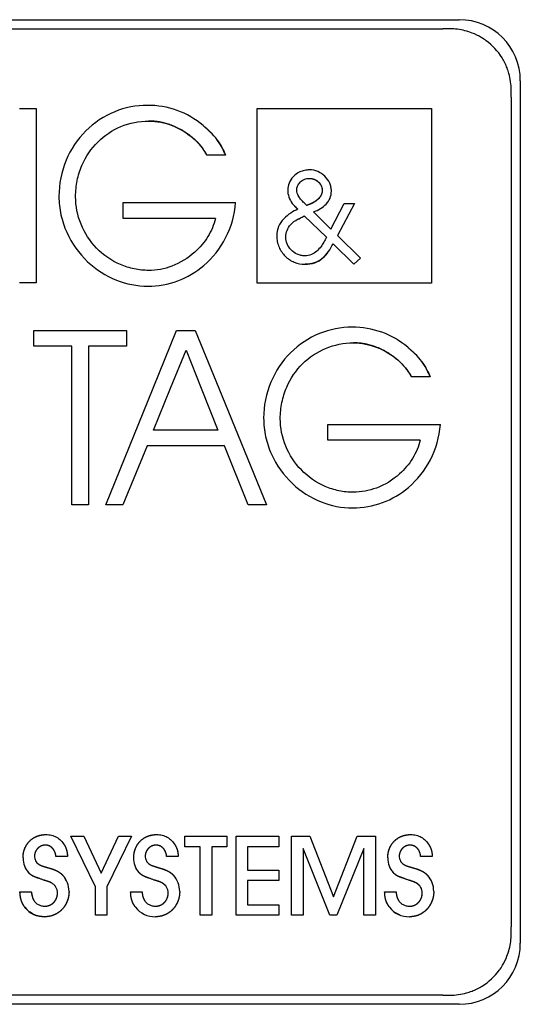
# Model space of a CAD drawing. Extents: x 1107 to 4046, y 937 to 3355.
# Tile 44 of 49: x 3052 to 3064, y 1747 to 1771. Entities that reach past the tile are written whole.
import ezdxf

# ---------------------------------------------------------------- set-up
doc = ezdxf.new("R2010")
doc.units = 0
doc.layers.add('KF_VIDA_L_+_C_LEFT', color=7, linetype='CONTINUOUS')

# ---------------------------------------------------------------- blocks, each defined once
blk = doc.blocks.new('KF_VIDA_L_+_C_LEFT')
at = {"layer": 'KF_VIDA_L_+_C_LEFT'}
for p, q in [((152.45, 82.2), (173.65, 82.2)), ((152.855, 81.975), (173.245, 81.975)), ((175.15, 80.7), (175.15, 59.5)), ((174.925, 80.295), (174.925, 59.905)), ((162.846, 80.018), (163.254, 80.018)), ((163.254, 80.018), (163.254, 75.729)), ((168.681, 75.728), (168.681, 80.019)), ((168.681, 80.019), (172.968, 80.019)), ((168.681, 80.019), (172.968, 80.019)), ((168.681, 75.728), (168.681, 80.019)), ((172.968, 80.019), (172.968, 75.728)), ((172.968, 80.019), (172.968, 75.728)), ((167.905, 78.873), (167.447, 78.873)), ((165.39, 77.703), (168.155, 77.703)), ((165.39, 77.317), (165.39, 77.703)), ((170.494, 77.055), (170.82, 77.686)), ((171.072, 77.686), (170.655, 76.897)), ((170.82, 77.686), (171.072, 77.686)), ((169.907, 77.636), (169.87, 77.67)), ((170.068, 77.475), (170.494, 77.055)), ((167.661, 77.317), (165.39, 77.317)), ((169.843, 77.38), (170.384, 76.853)), ((170.655, 76.897), (171.223, 76.343)), ((171.062, 76.188), (170.548, 76.692)), ((171.223, 76.343), (171.062, 76.188)), ((163.254, 75.729), (162.846, 75.729)), ((172.968, 75.728), (168.681, 75.728)), ((172.968, 75.728), (168.681, 75.728)), ((163.197, 74.565), (165.474, 74.565)), ((163.197, 74.18), (163.197, 74.565)), ((165.474, 74.565), (165.474, 74.18)), ((166.13, 73.144), (166.706, 74.565)), ((166.706, 74.565), (167.164, 74.565)), ((167.164, 74.565), (167.742, 73.144)), ((164.131, 74.18), (163.197, 74.18)), ((164.131, 70.276), (164.131, 74.18)), ((164.54, 74.18), (164.54, 70.276)), ((165.474, 74.18), (164.54, 74.18)), ((166.559, 73.144), (166.938, 74.076)), ((166.938, 74.076), (167.308, 73.144)), ((172.934, 73.421), (172.476, 73.421)), ((164.966, 70.276), (166.13, 73.144)), ((166.138, 72.109), (166.559, 73.144)), ((167.308, 73.144), (167.72, 72.109)), ((167.742, 73.144), (168.91, 70.276)), ((170.419, 72.251), (173.185, 72.251)), ((170.419, 71.865), (170.419, 72.251)), ((167.72, 72.109), (166.138, 72.109)), ((165.985, 71.723), (165.387, 70.276)), ((167.878, 71.723), (165.985, 71.723)), ((168.464, 70.276), (167.878, 71.723)), ((172.69, 71.865), (170.419, 71.865)), ((164.54, 70.276), (164.131, 70.276)), ((165.387, 70.276), (164.966, 70.276)), ((168.91, 70.276), (168.464, 70.276)), ((164.711, 60.889), (164.109, 62.134)), ((164.109, 62.134), (164.426, 62.134)), ((164.109, 62.134), (164.426, 62.134)), ((164.711, 60.889), (164.109, 62.134)), ((164.426, 62.134), (164.854, 61.222)), ((164.426, 62.134), (164.854, 61.222)), ((164.854, 61.222), (165.276, 62.134)), ((164.854, 61.222), (165.276, 62.134)), ((165.594, 62.134), (164.994, 60.889)), ((165.594, 62.134), (164.994, 60.889)), ((165.276, 62.134), (165.594, 62.134)), ((165.276, 62.134), (165.594, 62.134)), ((166.91, 61.874), (166.91, 62.134)), ((166.91, 62.134), (167.938, 62.134)), ((166.91, 62.134), (167.938, 62.134)), ((166.91, 61.874), (166.91, 62.134)), ((167.938, 62.134), (167.938, 61.874)), ((167.938, 62.134), (167.938, 61.874)), ((168.165, 60.19), (168.165, 62.134)), ((168.165, 62.134), (169.214, 62.134)), ((168.165, 62.134), (169.214, 62.134)), ((168.165, 60.19), (168.165, 62.134)), ((169.214, 62.134), (169.214, 61.874)), ((169.214, 62.134), (169.214, 61.874)), ((169.531, 60.19), (169.531, 62.134)), ((169.531, 62.134), (169.976, 62.134)), ((169.531, 62.134), (169.976, 62.134)), ((169.531, 60.19), (169.531, 62.134)), ((169.976, 62.134), (170.562, 60.645)), ((169.976, 62.134), (170.562, 60.645)), ((170.562, 60.645), (171.144, 62.134)), ((170.562, 60.645), (171.144, 62.134)), ((171.144, 62.134), (171.59, 62.134)), ((171.144, 62.134), (171.59, 62.134)), ((171.59, 62.134), (171.59, 60.19)), ((171.59, 62.134), (171.59, 60.19)), ((167.285, 61.874), (166.91, 61.874)), ((167.285, 61.874), (166.91, 61.874)), ((167.285, 60.19), (167.285, 61.874)), ((167.285, 60.19), (167.285, 61.874)), ((167.938, 61.874), (167.568, 61.874)), ((167.568, 61.874), (167.568, 60.19)), ((167.568, 61.874), (167.568, 60.19)), ((167.938, 61.874), (167.568, 61.874)), ((169.214, 61.874), (168.448, 61.874)), ((168.448, 61.874), (168.448, 61.3)), ((168.448, 61.874), (168.448, 61.3)), ((169.214, 61.874), (168.448, 61.874)), ((170.474, 60.19), (169.813, 61.831)), ((169.813, 61.831), (169.813, 60.19)), ((169.813, 61.831), (169.813, 60.19)), ((170.474, 60.19), (169.813, 61.831)), ((171.307, 61.831), (170.646, 60.19)), ((171.307, 61.831), (170.646, 60.19)), ((171.307, 60.19), (171.307, 61.831)), ((171.307, 60.19), (171.307, 61.831)), ((164.027, 61.629), (163.741, 61.629)), ((164.027, 61.629), (163.741, 61.629)), ((166.747, 61.629), (166.461, 61.629)), ((166.747, 61.629), (166.461, 61.629)), ((172.988, 61.629), (172.702, 61.629)), ((172.988, 61.629), (172.702, 61.629)), ((168.448, 61.3), (169.214, 61.3)), ((168.448, 61.3), (169.214, 61.3)), ((169.214, 61.3), (169.214, 61.041)), ((169.214, 61.3), (169.214, 61.041)), ((163.439, 61.052), (163.386, 61.073)), ((163.439, 61.052), (163.386, 61.073)), ((166.158, 61.052), (166.106, 61.073)), ((166.158, 61.052), (166.106, 61.073)), ((169.214, 61.041), (168.448, 61.041)), ((168.448, 61.041), (168.448, 60.449)), ((168.448, 61.041), (168.448, 60.449)), ((169.214, 61.041), (168.448, 61.041)), ((172.399, 61.052), (172.347, 61.073)), ((172.399, 61.052), (172.347, 61.073)), ((162.856, 60.764), (163.135, 60.764)), ((162.856, 60.764), (163.135, 60.764)), ((164.711, 60.19), (164.711, 60.889)), ((164.711, 60.19), (164.711, 60.889)), ((164.994, 60.889), (164.994, 60.19)), ((164.994, 60.889), (164.994, 60.19)), ((165.576, 60.764), (165.856, 60.764)), ((165.576, 60.764), (165.856, 60.764)), ((171.817, 60.764), (172.096, 60.764)), ((171.817, 60.764), (172.096, 60.764)), ((168.448, 60.449), (169.214, 60.449)), ((168.448, 60.449), (169.214, 60.449)), ((169.214, 60.449), (169.214, 60.19)), ((169.214, 60.449), (169.214, 60.19)), ((164.994, 60.19), (164.711, 60.19)), ((164.994, 60.19), (164.711, 60.19)), ((167.568, 60.19), (167.285, 60.19)), ((167.568, 60.19), (167.285, 60.19)), ((169.214, 60.19), (168.165, 60.19)), ((169.214, 60.19), (168.165, 60.19)), ((169.813, 60.19), (169.531, 60.19)), ((169.813, 60.19), (169.531, 60.19)), ((170.646, 60.19), (170.474, 60.19)), ((170.646, 60.19), (170.474, 60.19)), ((171.59, 60.19), (171.307, 60.19)), ((171.59, 60.19), (171.307, 60.19)), ((173.245, 58.225), (152.855, 58.225)), ((173.65, 58), (152.45, 58))]:
    blk.add_line(p, q, dxfattribs=at)
for centre, start, end in [((173.65, 80.7), 0, 90), ((173.65, 59.5), 270, 0)]:
    blk.add_arc(centre, 1.5, start, end, dxfattribs=at)
for centre, major_axis, ratio, start_param, end_param in [((163.365, 61.631), (0.093, 0.506), 0.835403, 1.787881, 2.58602), ((163.368, 61.632), (0.098, 0.507), 0.83711, 1.798451, 2.593811), ((172.345, 61.638), (0.127, 0.513), 0.84576, 1.855407, 2.635535), ((172.345, 61.638), (0.127, 0.513), 0.845852, 1.856112, 2.636077), ((162.576, 60.238), (1.41, 0.83), 0.566445, 5.961612, 6.412186), ((162.573, 60.236), (1.413, 0.831), 0.565926, 5.962109, 6.412261), ((165.574, 60.359), (0.889, 0.519), 0.495268, 6.001066, 6.58795), ((165.271, 60.223), (1.433, 0.846), 0.561491, 5.96345, 6.409874), ((165.269, 60.221), (1.436, 0.847), 0.560969, 5.963949, 6.409949), ((171.728, 60.303), (0.975, 0.576), 0.471149, 6.011483, 6.57099), ((171.55, 60.25), (1.398, 0.816), 0.570041, 5.962214, 6.415155), ((171.547, 60.249), (1.401, 0.817), 0.56947, 5.962752, 6.415231), ((164.081, 61.865), (0.925, 1.635), 0.554792, 2.918219, 3.445846), ((166.774, 61.808), (0.9, 1.576), 0.564752, 2.916541, 3.453189), ((166.774, 61.808), (0.9, 1.576), 0.564693, 2.916548, 3.453146), ((172.973, 61.715), (0.863, 1.48), 0.581724, 2.915446, 3.467155), ((172.981, 61.731), (0.87, 1.497), 0.578482, 2.915646, 3.464613)]:
    blk.add_ellipse(centre, major_axis=major_axis, ratio=ratio, start_param=start_param, end_param=end_param, dxfattribs=at)
for points, degree in [([(173.425, 81.975), (173.365, 81.975), (173.306, 81.975), (173.245, 81.975)], 3), ([(174.925, 80.295), (174.925, 80.356), (174.925, 80.416), (174.925, 80.475)], 3), ([(167.355, 79.6), (167.406, 79.558), (167.453, 79.516), (167.498, 79.473), (167.541, 79.43)], 4), ([(167.847, 79.012), (167.86, 78.985), (167.873, 78.955), (167.887, 78.919), (167.905, 78.873)], 4), ([(170.284, 78.013), (170.284, 78.011), (170.283, 78.009), (170.283, 78.008), (170.283, 78.006)], 4), ([(169.682, 77.542), (169.642, 77.581), (169.607, 77.619)], 2), ([(169.679, 77.294), (169.695, 77.301), (169.711, 77.309), (169.727, 77.316), (169.743, 77.324)], 4), ([(169.792, 77.349), (169.809, 77.358), (169.823, 77.366), (169.835, 77.374), (169.843, 77.38)], 4), ([(172.385, 74.148), (172.435, 74.105), (172.483, 74.063), (172.528, 74.021), (172.57, 73.978)], 4), ([(172.877, 73.56), (172.889, 73.533), (172.902, 73.503), (172.917, 73.467), (172.934, 73.421)], 4), ([(163.319, 61.443), (163.354, 61.418), (163.391, 61.402), (163.452, 61.384), (163.535, 61.361)], 4), ([(163.319, 61.443), (163.356, 61.417), (163.396, 61.4), (163.458, 61.382), (163.535, 61.361)], 4), ([(166.039, 61.443), (166.073, 61.42), (166.11, 61.406), (166.172, 61.386), (166.255, 61.361)], 4), ([(166.039, 61.443), (166.075, 61.418), (166.115, 61.404), (166.178, 61.384), (166.255, 61.361)], 4), ([(172.28, 61.443), (172.315, 61.418), (172.352, 61.402), (172.413, 61.384), (172.495, 61.361)], 4), ([(172.28, 61.443), (172.316, 61.417), (172.357, 61.4), (172.418, 61.382), (172.495, 61.361)], 4), ([(163.491, 61.038), (163.467, 61.044), (163.439, 61.052)], 2), ([(163.491, 61.038), (163.466, 61.044), (163.439, 61.052)], 2), ([(163.625, 60.986), (163.591, 61.004), (163.576, 61.01), (163.545, 61.019), (163.491, 61.038)], 4), ([(163.625, 60.986), (163.584, 61.007), (163.586, 61.006), (163.491, 61.038)], 3), ([(166.211, 61.038), (166.187, 61.044), (166.158, 61.052)], 2), ([(166.211, 61.038), (166.185, 61.044), (166.158, 61.052)], 2), ([(166.345, 60.986), (166.31, 61.004), (166.296, 61.01), (166.265, 61.02), (166.211, 61.038)], 4), ([(166.345, 60.986), (166.311, 61.003), (166.294, 61.011), (166.264, 61.02), (166.211, 61.038)], 4), ([(172.452, 61.038), (172.428, 61.044), (172.399, 61.052)], 2), ([(172.452, 61.038), (172.427, 61.044), (172.399, 61.052)], 2), ([(172.586, 60.986), (172.552, 61.004), (172.537, 61.009), (172.507, 61.018), (172.452, 61.038)], 4), ([(172.586, 60.986), (172.546, 61.006), (172.548, 61.005), (172.452, 61.038)], 3), ([(163.135, 60.764), (163.154, 60.669), (163.157, 60.64), (163.171, 60.595), (163.194, 60.557)], 4), ([(174.925, 59.725), (174.925, 59.785), (174.925, 59.844), (174.925, 59.905)], 3), ([(173.245, 58.225), (173.306, 58.225), (173.366, 58.225), (173.425, 58.225)], 3)]:
    blk.add_open_spline(points, degree=degree, dxfattribs=at)
for points, degree, knots in [([(174.925, 80.475), (174.925, 80.61), (174.907, 80.745), (174.858, 80.922), (174.842, 80.968), (174.792, 81.1), (174.75, 81.184), (174.6, 81.427), (174.469, 81.569), (174.274, 81.712), (174.233, 81.74), (174.12, 81.807), (174.046, 81.843), (173.853, 81.918), (173.73, 81.949), (173.546, 81.971), (173.485, 81.975), (173.425, 81.975)], 3, [0.0185103, 0.0185103, 0.0185103, 0.0185103, 0.059237, 0.059237, 0.0737462, 0.0737462, 0.1017677, 0.1017677, 0.15964, 0.15964, 0.1744584, 0.1744584, 0.1991854, 0.1991854, 0.2367991, 0.2367991, 0.2549753, 0.2549753, 0.2549753, 0.2549753]), ([(165.988, 80.095), (165.712, 80.095), (165.44, 80.042), (164.919, 79.83), (164.679, 79.669), (164.268, 79.26), (164.104, 79.015), (163.874, 78.464), (163.815, 78.163), (163.815, 77.857)], 3, [-0.3486223, -0.3486223, -0.3486223, -0.3486223, -0.2657314, -0.2657314, -0.1795124, -0.1795124, -0.0916162, -0.0916162, 0, 0, 0, 0]), ([(167.355, 79.6), (167.164, 79.76), (166.951, 79.886), (166.482, 80.055), (166.238, 80.095), (165.988, 80.095)], 3, [-0.1497643, -0.1497643, -0.1497643, -0.1497643, -0.0749479, -0.0749479, 0, 0, 0, 0]), ([(164.224, 77.851), (164.224, 77.983), (164.237, 78.116), (164.289, 78.374), (164.328, 78.499), (164.474, 78.836), (164.608, 79.033), (164.937, 79.358), (165.127, 79.486), (165.553, 79.664), (165.784, 79.709), (166.018, 79.709)], 3, [-0.2884492, -0.2884492, -0.2884492, -0.2884492, -0.2486794, -0.2486794, -0.2094375, -0.2094375, -0.1385785, -0.1385785, -0.070332, -0.070332, 0, 0, 0, 0]), ([(167.447, 78.873), (167.384, 78.988), (167.275, 79.14), (167.103, 79.313), (166.854, 79.481), (166.583, 79.618), (166.344, 79.686), (166.154, 79.709), (166.018, 79.709)], 4, [0, 0, 0, 0, 0, 0.309468, 0.434739, 0.560565, 0.686503, 1, 1, 1, 1, 1]), ([(166.018, 79.709), (166.217, 79.709), (166.415, 79.669), (166.786, 79.525), (166.96, 79.42), (167.245, 79.171), (167.361, 79.03), (167.447, 78.873)], 3, [-0.1727384, -0.1727384, -0.1727384, -0.1727384, -0.113341, -0.113341, -0.0536691, -0.0536691, 0, 0, 0, 0]), ([(167.905, 78.873), (167.854, 78.991), (167.824, 79.078), (167.579, 79.416), (167.484, 79.476), (167.355, 79.6)], 3, [-0.0970079, -0.0970079, -0.0970079, -0.0970079, -0.05350251, -0.05350251, 0, 0, 0, 0]), ([(167.691, 79.26), (167.706, 79.241), (167.736, 79.201), (167.763, 79.161), (167.787, 79.122), (167.8, 79.102)], 4, [0.5204464, 0.5204464, 0.5204464, 0.5204464, 0.5204464, 0.6338044, 0.7532573, 0.7532573, 0.7532573, 0.7532573, 0.7532573]), ([(169.971, 78.509), (169.93, 78.509), (169.889, 78.505), (169.808, 78.487), (169.769, 78.474), (169.67, 78.428), (169.614, 78.388), (169.525, 78.293), (169.491, 78.241), (169.445, 78.129), (169.434, 78.071), (169.434, 78.012)], 3, [-0.08124944, -0.08124944, -0.08124944, -0.08124944, -0.06888041, -0.06888041, -0.05660486, -0.05660486, -0.0361756, -0.0361756, -0.01767118, -0.01767118, 0, 0, 0, 0]), ([(170.508, 77.985), (170.508, 78.019), (170.504, 78.053), (170.491, 78.119), (170.481, 78.151), (170.439, 78.247), (170.398, 78.307), (170.296, 78.405), (170.237, 78.444), (170.108, 78.496), (170.04, 78.509), (169.971, 78.509)], 3, [-0.08330703, -0.08330703, -0.08330703, -0.08330703, -0.07319075, -0.07319075, -0.06307049, -0.06307049, -0.04170306, -0.04170306, -0.02058154, -0.02058154, 0, 0, 0, 0]), ([(169.658, 78.006), (169.658, 78.042), (169.665, 78.077), (169.693, 78.147), (169.714, 78.18), (169.77, 78.237), (169.804, 78.26), (169.881, 78.293), (169.924, 78.301), (169.967, 78.301)], 3, [-0.04780182, -0.04780182, -0.04780182, -0.04780182, -0.03694651, -0.03694651, -0.02522412, -0.02522412, -0.01298622, -0.01298622, 0, 0, 0, 0]), ([(169.967, 78.301), (169.986, 78.301), (170.011, 78.299), (170.044, 78.293), (170.082, 78.28), (170.109, 78.268), (170.135, 78.253), (170.159, 78.237), (170.182, 78.218), (170.2, 78.2), (170.213, 78.186), (170.22, 78.178), (170.222, 78.175)], 4, [0, 0, 0, 0, 0, 0.1519047, 0.2127052, 0.2736599, 0.3347232, 0.3957512, 0.456727, 0.5177701, 0.5785338, 0.6092422, 0.6092422, 0.6092422, 0.6092422, 0.6092422]), ([(169.967, 78.301), (169.992, 78.301), (170.017, 78.298), (170.066, 78.286), (170.089, 78.277), (170.165, 78.239), (170.197, 78.204), (170.243, 78.151), (170.256, 78.123), (170.273, 78.078), (170.28, 78.049), (170.283, 78.024), (170.284, 78.017), (170.283, 78.009), (170.283, 78.007), (170.283, 78.006)], 3, [-0.01993297, -0.01993297, -0.01993297, -0.01993297, -0.01859677, -0.01859677, -0.01725936, -0.01725936, -0.01405501, -0.01405501, -0.00830891, -0.00830891, -0.00224042, -0.00224042, -0.00053084, -0.00053084, 0, 0, 0, 0]), ([(169.434, 78.012), (169.434, 77.958), (169.445, 77.898), (169.484, 77.786), (169.512, 77.732), (169.548, 77.686)], 3, [-0.03546245, -0.03546245, -0.03546245, -0.03546245, -0.01738129, -0.01738129, 0, 0, 0, 0]), ([(169.722, 77.831), (169.701, 77.862), (169.683, 77.897), (169.663, 77.956), (169.658, 77.981), (169.658, 78.006)], 3, [-0.0186604, -0.0186604, -0.0186604, -0.0186604, -0.00745871, -0.00745871, 0, 0, 0, 0]), ([(170.283, 78.006), (170.282, 77.97), (170.273, 77.919), (170.244, 77.858), (170.187, 77.792), (170.11, 77.728), (170.03, 77.684), (169.96, 77.655), (169.907, 77.636)], 4, [0, 0, 0, 0, 0, 0.284776, 0.402977, 0.525879, 0.654524, 1, 1, 1, 1, 1]), ([(170.283, 78.006), (170.283, 77.985), (170.28, 77.964), (170.27, 77.923), (170.263, 77.904), (170.234, 77.846), (170.205, 77.812), (170.096, 77.713), (169.994, 77.667), (169.907, 77.636)], 3, [-0.05083376, -0.05083376, -0.05083376, -0.05083376, -0.04519682, -0.04519682, -0.03954246, -0.03954246, -0.02767212, -0.02767212, 0, 0, 0, 0]), ([(170.068, 77.475), (170.128, 77.496), (170.187, 77.523), (170.293, 77.588), (170.341, 77.625), (170.421, 77.713), (170.454, 77.762), (170.498, 77.87), (170.508, 77.927), (170.508, 77.985)], 3, [-0.07218657, -0.07218657, -0.07218657, -0.07218657, -0.05310331, -0.05310331, -0.03504046, -0.03504046, -0.01746643, -0.01746643, 0, 0, 0, 0]), ([(170.239, 78.151), (170.241, 78.148), (170.246, 78.139), (170.253, 78.127), (170.259, 78.115), (170.263, 78.105), (170.264, 78.102)], 4, [0.6694811, 0.6694811, 0.6694811, 0.6694811, 0.6694811, 0.6988263, 0.7606364, 0.7876436, 0.7876436, 0.7876436, 0.7876436, 0.7876436]), ([(170.275, 78.066), (170.276, 78.062), (170.279, 78.051), (170.281, 78.04), (170.282, 78.031), (170.283, 78.026)], 4, [0.85690226, 0.85690226, 0.85690226, 0.85690226, 0.85690226, 0.88547136, 0.92796285, 0.92796285, 0.92796285, 0.92796285, 0.92796285]), ([(163.815, 77.857), (163.815, 77.705), (163.831, 77.554), (163.896, 77.257), (163.943, 77.113), (164.128, 76.703), (164.304, 76.457), (164.724, 76.06), (164.964, 75.906), (165.472, 75.703), (165.734, 75.652), (166, 75.652)], 3, [-0.3443544, -0.3443544, -0.3443544, -0.3443544, -0.2987512, -0.2987512, -0.2532667, -0.2532667, -0.1640098, -0.1640098, -0.079758, -0.079758, 0, 0, 0, 0]), ([(166.018, 76.038), (165.899, 76.038), (165.781, 76.05), (165.549, 76.098), (165.436, 76.133), (165.107, 76.275), (164.907, 76.413), (164.576, 76.755), (164.445, 76.954), (164.269, 77.388), (164.224, 77.618), (164.224, 77.851)], 3, [-0.2838196, -0.2838196, -0.2838196, -0.2838196, -0.2481207, -0.2481207, -0.2126261, -0.2126261, -0.140576, -0.140576, -0.0698285, -0.0698285, 0, 0, 0, 0]), ([(166, 75.652), (166.251, 75.652), (166.499, 75.696), (166.968, 75.87), (167.184, 75.997), (167.596, 76.346), (167.778, 76.577), (168.049, 77.105), (168.131, 77.4), (168.155, 77.703)], 3, [-0.3289638, -0.3289638, -0.3289638, -0.3289638, -0.253523, -0.253523, -0.1785846, -0.1785846, -0.0912213, -0.0912213, 0, 0, 0, 0]), ([(169.548, 77.686), (169.567, 77.663), (169.588, 77.639), (169.632, 77.592), (169.657, 77.566), (169.682, 77.542)], 3, [-0.01961163, -0.01961163, -0.01961163, -0.01961163, -0.01045623, -0.01045623, 0, 0, 0, 0]), ([(169.87, 77.67), (169.83, 77.707), (169.802, 77.734), (169.755, 77.782), (169.741, 77.802), (169.722, 77.831)], 3, [-0.02033164, -0.02033164, -0.02033164, -0.02033164, -0.01040772, -0.01040772, 0, 0, 0, 0]), ([(169.682, 77.542), (169.574, 77.493), (169.441, 77.417), (169.283, 77.249), (169.24, 77.186), (169.18, 77.041), (169.165, 76.965), (169.165, 76.887)], 3, [-0.09267374, -0.09267374, -0.09267374, -0.09267374, -0.04684454, -0.04684454, -0.02359902, -0.02359902, 0, 0, 0, 0]), ([(167.661, 77.317), (167.623, 77.159), (167.558, 77.007), (167.386, 76.727), (167.278, 76.6), (166.989, 76.339), (166.794, 76.22), (166.403, 76.074), (166.211, 76.037), (166.018, 76.038)], 3, [-0.2232996, -0.2232996, -0.2232996, -0.2232996, -0.1743629, -0.1743629, -0.1248726, -0.1248726, -0.057888, -0.057888, 0, 0, 0, 0]), ([(169.39, 76.86), (169.39, 76.915), (169.401, 76.97), (169.441, 77.073), (169.471, 77.121), (169.556, 77.218), (169.614, 77.262), (169.679, 77.294)], 3, [-0.05528442, -0.05528442, -0.05528442, -0.05528442, -0.03859779, -0.03859779, -0.02169792, -0.02169792, 0, 0, 0, 0]), ([(169.679, 77.294), (169.719, 77.312), (169.785, 77.344), (169.83, 77.37), (169.838, 77.376), (169.843, 77.38)], 3, [-0.008954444, -0.008954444, -0.008954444, -0.008954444, -0.002076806, -0.002076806, 0, 0, 0, 0]), ([(169.165, 76.887), (169.165, 76.839), (169.17, 76.792), (169.189, 76.7), (169.203, 76.655), (169.257, 76.527), (169.31, 76.451), (169.439, 76.324), (169.514, 76.274), (169.681, 76.206), (169.77, 76.188), (169.86, 76.188)], 3, [-0.1097747, -0.1097747, -0.1097747, -0.1097747, -0.0955695, -0.0955695, -0.0814377, -0.0814377, -0.0539736, -0.0539736, -0.0270813, -0.0270813, 0, 0, 0, 0]), ([(169.853, 76.396), (169.822, 76.396), (169.791, 76.4), (169.73, 76.413), (169.7, 76.423), (169.614, 76.461), (169.562, 76.498), (169.477, 76.588), (169.444, 76.639), (169.401, 76.748), (169.39, 76.804), (169.39, 76.86)], 3, [-0.07263288, -0.07263288, -0.07263288, -0.07263288, -0.06324859, -0.06324859, -0.05385735, -0.05385735, -0.03497076, -0.03497076, -0.01691862, -0.01691862, 0, 0, 0, 0]), ([(170.384, 76.853), (170.364, 76.813), (170.342, 76.772), (170.299, 76.696), (170.277, 76.662), (170.253, 76.628)], 3, [-0.02633641, -0.02633641, -0.02633641, -0.02633641, -0.01256354, -0.01256354, 0, 0, 0, 0]), ([(170.253, 76.628), (170.222, 76.585), (170.187, 76.544), (170.109, 76.476), (170.067, 76.449), (169.967, 76.407), (169.911, 76.396), (169.853, 76.396)], 3, [-0.04842115, -0.04842115, -0.04842115, -0.04842115, -0.03249098, -0.03249098, -0.01734011, -0.01734011, 0, 0, 0, 0]), ([(169.86, 76.188), (169.942, 76.188), (170.022, 76.198), (170.175, 76.253), (170.242, 76.295), (170.401, 76.437), (170.48, 76.558), (170.548, 76.692)], 3, [-0.1000454, -0.1000454, -0.1000454, -0.1000454, -0.072354, -0.072354, -0.0450531, -0.0450531, 0, 0, 0, 0]), ([(170.414, 76.471), (170.404, 76.458), (170.375, 76.422), (170.327, 76.368), (170.255, 76.305), (170.133, 76.229), (170.021, 76.196), (169.929, 76.188), (169.86, 76.188)], 4, [0.2621332, 0.2621332, 0.2621332, 0.2621332, 0.2621332, 0.3330201, 0.4578862, 0.5790233, 0.6983819, 1, 1, 1, 1, 1]), ([(171.017, 74.642), (170.742, 74.643), (170.47, 74.59), (169.949, 74.377), (169.708, 74.217), (169.298, 73.808), (169.134, 73.563), (168.903, 73.011), (168.844, 72.71), (168.844, 72.405)], 3, [-0.3486221, -0.3486221, -0.3486221, -0.3486221, -0.2657312, -0.2657312, -0.1795118, -0.1795118, -0.0916156, -0.0916156, 0, 0, 0, 0]), ([(172.385, 74.148), (172.194, 74.308), (171.981, 74.433), (171.512, 74.603), (171.267, 74.642), (171.017, 74.642)], 3, [-0.1497643, -0.1497643, -0.1497643, -0.1497643, -0.0749479, -0.0749479, 0, 0, 0, 0]), ([(169.253, 72.398), (169.253, 72.531), (169.266, 72.663), (169.319, 72.921), (169.358, 73.046), (169.504, 73.383), (169.637, 73.581), (169.967, 73.906), (170.157, 74.034), (170.583, 74.212), (170.814, 74.257), (171.048, 74.257)], 3, [-0.2884492, -0.2884492, -0.2884492, -0.2884492, -0.2486794, -0.2486794, -0.2094375, -0.2094375, -0.1385785, -0.1385785, -0.070332, -0.070332, 0, 0, 0, 0]), ([(172.476, 73.421), (172.414, 73.536), (172.305, 73.687), (172.132, 73.86), (171.883, 74.028), (171.613, 74.165), (171.373, 74.234), (171.183, 74.257), (171.048, 74.257)], 4, [0, 0, 0, 0, 0, 0.309468, 0.434738, 0.560564, 0.686502, 1, 1, 1, 1, 1]), ([(171.048, 74.257), (171.246, 74.257), (171.444, 74.217), (171.815, 74.073), (171.99, 73.968), (172.275, 73.718), (172.391, 73.578), (172.476, 73.421)], 3, [-0.1727386, -0.1727386, -0.1727386, -0.1727386, -0.1133416, -0.1133416, -0.0536705, -0.0536705, 0, 0, 0, 0]), ([(172.934, 73.421), (172.884, 73.538), (172.854, 73.625), (172.608, 73.963), (172.513, 74.024), (172.385, 74.148)], 3, [-0.09701285, -0.09701285, -0.09701285, -0.09701285, -0.05350372, -0.05350372, 0, 0, 0, 0]), ([(172.721, 73.807), (172.736, 73.788), (172.765, 73.749), (172.793, 73.709), (172.817, 73.67), (172.829, 73.649)], 4, [0.5204775, 0.5204775, 0.5204775, 0.5204775, 0.5204775, 0.6338055, 0.7533369, 0.7533369, 0.7533369, 0.7533369, 0.7533369]), ([(168.844, 72.405), (168.844, 72.253), (168.861, 72.101), (168.925, 71.805), (168.973, 71.66), (169.157, 71.251), (169.333, 71.005), (169.754, 70.608), (169.993, 70.454), (170.501, 70.251), (170.764, 70.199), (171.03, 70.2)], 3, [-0.3443544, -0.3443544, -0.3443544, -0.3443544, -0.2987512, -0.2987512, -0.2532667, -0.2532667, -0.1640098, -0.1640098, -0.0797579, -0.0797579, 0, 0, 0, 0]), ([(171.048, 70.585), (170.929, 70.585), (170.811, 70.597), (170.578, 70.646), (170.465, 70.681), (170.136, 70.822), (169.937, 70.961), (169.606, 71.302), (169.475, 71.502), (169.298, 71.936), (169.253, 72.166), (169.253, 72.398)], 3, [-0.2838195, -0.2838195, -0.2838195, -0.2838195, -0.2481206, -0.2481206, -0.2126259, -0.2126259, -0.1405757, -0.1405757, -0.0698283, -0.0698283, 0, 0, 0, 0]), ([(171.03, 70.2), (171.281, 70.199), (171.529, 70.244), (171.998, 70.417), (172.214, 70.545), (172.625, 70.894), (172.807, 71.124), (173.079, 71.653), (173.161, 71.947), (173.185, 72.251)], 3, [-0.3289642, -0.3289642, -0.3289642, -0.3289642, -0.2535233, -0.2535233, -0.1785851, -0.1785851, -0.091222, -0.091222, 0, 0, 0, 0]), ([(172.69, 71.865), (172.652, 71.706), (172.588, 71.555), (172.415, 71.275), (172.307, 71.147), (172.018, 70.887), (171.824, 70.768), (171.433, 70.622), (171.241, 70.585), (171.048, 70.585)], 3, [-0.2233007, -0.2233007, -0.2233007, -0.2233007, -0.1743746, -0.1743746, -0.1248961, -0.1248961, -0.0579074, -0.0579074, 0, 0, 0, 0]), ([(162.932, 61.597), (162.932, 61.674), (162.947, 61.776), (162.994, 61.895), (163.088, 62.013), (163.203, 62.108), (163.32, 62.156), (163.419, 62.171), (163.494, 62.172)], 4, [0, 0, 0, 0, 0, 0.317891, 0.441026, 0.563126, 0.685632, 1, 1, 1, 1, 1]), ([(162.932, 61.597), (162.932, 61.672), (162.947, 61.773), (162.993, 61.893), (163.088, 62.012), (163.204, 62.109), (163.321, 62.156), (163.421, 62.171), (163.494, 62.172)], 4, [0, 0, 0, 0, 0, 0.316636, 0.440328, 0.563221, 0.686368, 1, 1, 1, 1, 1]), ([(163.494, 62.172), (163.54, 62.171), (163.586, 62.166), (163.674, 62.144), (163.716, 62.128), (163.794, 62.084), (163.829, 62.057), (163.895, 61.992), (163.924, 61.955), (163.948, 61.915)], 3, [0, 0, 0, 0, 0.01456469, 0.01456469, 0.02866805, 0.02866805, 0.04286294, 0.04286294, 0.05769161, 0.05769161, 0.05769161, 0.05769161]), ([(163.494, 62.172), (163.54, 62.171), (163.586, 62.166), (163.674, 62.145), (163.715, 62.128), (163.794, 62.084), (163.83, 62.056), (163.895, 61.992), (163.924, 61.955), (163.948, 61.915)], 3, [0, 0, 0, 0, 0.01452531, 0.01452531, 0.02867771, 0.02867771, 0.04294578, 0.04294578, 0.05771314, 0.05771314, 0.05771314, 0.05771314]), ([(165.652, 61.597), (165.652, 61.674), (165.667, 61.776), (165.714, 61.895), (165.808, 62.013), (165.923, 62.108), (166.039, 62.156), (166.139, 62.171), (166.214, 62.172)], 4, [0, 0, 0, 0, 0, 0.318009, 0.441145, 0.563225, 0.685699, 1, 1, 1, 1, 1]), ([(165.652, 61.597), (165.652, 61.672), (165.667, 61.774), (165.713, 61.894), (165.807, 62.013), (165.924, 62.109), (166.041, 62.156), (166.14, 62.171), (166.214, 62.172)], 4, [0, 0, 0, 0, 0, 0.31674, 0.440431, 0.563303, 0.686421, 1, 1, 1, 1, 1]), ([(166.214, 62.172), (166.26, 62.171), (166.306, 62.166), (166.394, 62.144), (166.436, 62.128), (166.514, 62.084), (166.549, 62.057), (166.614, 61.992), (166.643, 61.955), (166.668, 61.915)], 3, [0, 0, 0, 0, 0.01458907, 0.01458907, 0.02870915, 0.02870915, 0.04289256, 0.04289256, 0.05769593, 0.05769593, 0.05769593, 0.05769593]), ([(166.214, 62.172), (166.26, 62.171), (166.305, 62.166), (166.394, 62.145), (166.435, 62.128), (166.514, 62.084), (166.55, 62.056), (166.615, 61.992), (166.643, 61.955), (166.668, 61.915)], 3, [0, 0, 0, 0, 0.01454919, 0.01454919, 0.02871911, 0.02871911, 0.04297491, 0.04297491, 0.05771712, 0.05771712, 0.05771712, 0.05771712]), ([(171.893, 61.597), (171.893, 61.674), (171.908, 61.776), (171.955, 61.895), (172.049, 62.013), (172.164, 62.108), (172.28, 62.156), (172.38, 62.171), (172.454, 62.172)], 4, [0, 0, 0, 0, 0, 0.317976, 0.441103, 0.563179, 0.685656, 1, 1, 1, 1, 1]), ([(171.893, 61.597), (171.893, 61.672), (171.907, 61.774), (171.954, 61.894), (172.048, 62.013), (172.164, 62.109), (172.282, 62.156), (172.381, 62.171), (172.454, 62.172)], 4, [0, 0, 0, 0, 0, 0.316716, 0.440399, 0.563268, 0.686387, 1, 1, 1, 1, 1]), ([(172.454, 62.172), (172.501, 62.171), (172.547, 62.166), (172.635, 62.144), (172.677, 62.128), (172.755, 62.084), (172.79, 62.057), (172.855, 61.992), (172.884, 61.955), (172.909, 61.915)], 3, [0, 0, 0, 0, 0.01459501, 0.01459501, 0.02871466, 0.02871466, 0.04289542, 0.04289542, 0.05769345, 0.05769345, 0.05769345, 0.05769345]), ([(172.454, 62.172), (172.501, 62.171), (172.546, 62.166), (172.635, 62.144), (172.676, 62.128), (172.755, 62.084), (172.791, 62.056), (172.856, 61.992), (172.884, 61.955), (172.909, 61.915)], 3, [0, 0, 0, 0, 0.01455345, 0.01455345, 0.02872366, 0.02872366, 0.04297713, 0.04297713, 0.05771607, 0.05771607, 0.05771607, 0.05771607]), ([(163.479, 61.912), (163.447, 61.912), (163.402, 61.904), (163.347, 61.88), (163.292, 61.834), (163.246, 61.778), (163.223, 61.723), (163.214, 61.677), (163.214, 61.644)], 4, [0, 0, 0, 0, 0, 0.311708, 0.436261, 0.56097, 0.685908, 1, 1, 1, 1, 1]), ([(163.479, 61.912), (163.447, 61.912), (163.402, 61.904), (163.347, 61.88), (163.292, 61.834), (163.246, 61.778), (163.222, 61.722), (163.214, 61.677), (163.214, 61.644)], 4, [0, 0, 0, 0, 0, 0.31139, 0.436347, 0.561528, 0.686782, 1, 1, 1, 1, 1]), ([(163.741, 61.629), (163.738, 61.669), (163.727, 61.722), (163.701, 61.782), (163.655, 61.84), (163.603, 61.884), (163.553, 61.906), (163.511, 61.913), (163.479, 61.912)], 4, [0, 0, 0, 0, 0, 0.333192, 0.459125, 0.58142, 0.701401, 1, 1, 1, 1, 1]), ([(163.741, 61.629), (163.738, 61.668), (163.728, 61.719), (163.703, 61.779), (163.658, 61.837), (163.605, 61.883), (163.554, 61.906), (163.511, 61.913), (163.479, 61.912)], 4, [0, 0, 0, 0, 0, 0.328967, 0.455049, 0.5782, 0.699323, 1, 1, 1, 1, 1]), ([(163.948, 61.915), (163.96, 61.896), (163.973, 61.87), (163.988, 61.836), (164.001, 61.791), (164.013, 61.742), (164.02, 61.697), (164.024, 61.659), (164.027, 61.629)], 4, [0, 0, 0, 0, 0, 0.297881, 0.416471, 0.537191, 0.662164, 1, 1, 1, 1, 1]), ([(163.948, 61.915), (163.96, 61.895), (163.973, 61.871), (163.998, 61.81), (164.009, 61.766), (164.028, 61.658), (164.027, 61.629)], 4, [0, 0, 0, 0, 0, 0.351562, 0.508257, 1, 1, 1, 1, 1]), ([(166.199, 61.912), (166.166, 61.912), (166.121, 61.904), (166.067, 61.88), (166.012, 61.834), (165.967, 61.778), (165.943, 61.723), (165.934, 61.677), (165.934, 61.644)], 4, [0, 0, 0, 0, 0, 0.311428, 0.435984, 0.560744, 0.685755, 1, 1, 1, 1, 1]), ([(166.199, 61.912), (166.167, 61.912), (166.122, 61.904), (166.067, 61.88), (166.012, 61.833), (165.966, 61.777), (165.942, 61.722), (165.934, 61.677), (165.934, 61.644)], 4, [0, 0, 0, 0, 0, 0.31116, 0.436121, 0.561347, 0.686662, 1, 1, 1, 1, 1]), ([(166.461, 61.629), (166.458, 61.669), (166.447, 61.721), (166.422, 61.781), (166.377, 61.838), (166.325, 61.883), (166.274, 61.905), (166.231, 61.912), (166.199, 61.912)], 4, [0, 0, 0, 0, 0, 0.331443, 0.456725, 0.578647, 0.698738, 1, 1, 1, 1, 1]), ([(166.461, 61.629), (166.458, 61.668), (166.448, 61.719), (166.424, 61.778), (166.379, 61.836), (166.326, 61.882), (166.275, 61.905), (166.231, 61.912), (166.199, 61.912)], 4, [0, 0, 0, 0, 0, 0.327903, 0.453465, 0.576262, 0.697391, 1, 1, 1, 1, 1]), ([(166.668, 61.915), (166.679, 61.896), (166.694, 61.869), (166.709, 61.835), (166.723, 61.79), (166.735, 61.741), (166.741, 61.697), (166.745, 61.659), (166.747, 61.629)], 4, [0, 0, 0, 0, 0, 0.299623, 0.418583, 0.539371, 0.664081, 1, 1, 1, 1, 1]), ([(166.668, 61.915), (166.679, 61.896), (166.694, 61.869), (166.709, 61.834), (166.728, 61.772), (166.737, 61.726), (166.741, 61.694), (166.747, 61.629)], 4, [0, 0, 0, 0, 0, 0.326503, 0.456539, 0.588498, 1, 1, 1, 1, 1]), ([(172.44, 61.912), (172.407, 61.912), (172.362, 61.904), (172.308, 61.88), (172.253, 61.834), (172.208, 61.778), (172.184, 61.723), (172.175, 61.677), (172.175, 61.644)], 4, [0, 0, 0, 0, 0, 0.311526, 0.43609, 0.560842, 0.685831, 1, 1, 1, 1, 1]), ([(172.44, 61.912), (172.408, 61.912), (172.363, 61.904), (172.308, 61.88), (172.253, 61.833), (172.207, 61.777), (172.183, 61.722), (172.175, 61.677), (172.175, 61.644)], 4, [0, 0, 0, 0, 0, 0.311244, 0.436213, 0.561432, 0.686729, 1, 1, 1, 1, 1]), ([(172.702, 61.629), (172.699, 61.669), (172.689, 61.721), (172.664, 61.78), (172.619, 61.837), (172.567, 61.882), (172.516, 61.904), (172.472, 61.912), (172.44, 61.912)], 4, [0, 0, 0, 0, 0, 0.330526, 0.455497, 0.577248, 0.697402, 1, 1, 1, 1, 1]), ([(172.702, 61.629), (172.699, 61.667), (172.689, 61.718), (172.665, 61.778), (172.621, 61.836), (172.568, 61.882), (172.516, 61.904), (172.472, 61.912), (172.44, 61.912)], 4, [0, 0, 0, 0, 0, 0.327361, 0.452647, 0.575249, 0.69637, 1, 1, 1, 1, 1]), ([(172.909, 61.915), (172.92, 61.896), (172.935, 61.87), (172.95, 61.835), (172.964, 61.791), (172.976, 61.741), (172.982, 61.697), (172.986, 61.659), (172.988, 61.629)], 4, [0, 0, 0, 0, 0, 0.299208, 0.41805, 0.538781, 0.663521, 1, 1, 1, 1, 1]), ([(172.909, 61.915), (172.92, 61.896), (172.935, 61.87), (172.95, 61.835), (172.969, 61.773), (172.978, 61.726), (172.982, 61.694), (172.988, 61.629)], 4, [0, 0, 0, 0, 0, 0.325999, 0.455901, 0.587803, 1, 1, 1, 1, 1]), ([(163.214, 61.644), (163.214, 61.624), (163.216, 61.604), (163.226, 61.565), (163.233, 61.546), (163.251, 61.511), (163.262, 61.495), (163.288, 61.466), (163.303, 61.453), (163.319, 61.443)], 3, [0, 0, 0, 0, 0.00637702, 0.00637702, 0.01263946, 0.01263946, 0.01875204, 0.01875204, 0.0249027, 0.0249027, 0.0249027, 0.0249027]), ([(163.214, 61.644), (163.214, 61.624), (163.216, 61.604), (163.226, 61.565), (163.233, 61.546), (163.251, 61.511), (163.262, 61.495), (163.288, 61.466), (163.303, 61.453), (163.319, 61.443)], 3, [0, 0, 0, 0, 0.00636458, 0.00636458, 0.01263996, 0.01263996, 0.01876621, 0.01876621, 0.02490324, 0.02490324, 0.02490324, 0.02490324]), ([(165.782, 61.242), (165.74, 61.287), (165.707, 61.342), (165.663, 61.464), (165.652, 61.531), (165.652, 61.597)], 3, [0, 0, 0, 0, 0.0197755, 0.0197755, 0.04071608, 0.04071608, 0.04071608, 0.04071608]), ([(165.782, 61.242), (165.74, 61.287), (165.707, 61.342), (165.663, 61.464), (165.652, 61.531), (165.652, 61.597)], 3, [0, 0, 0, 0, 0.01977381, 0.01977381, 0.04070683, 0.04070683, 0.04070683, 0.04070683]), ([(165.934, 61.644), (165.934, 61.624), (165.937, 61.604), (165.946, 61.565), (165.953, 61.546), (165.971, 61.511), (165.982, 61.495), (166.008, 61.466), (166.023, 61.454), (166.039, 61.443)], 3, [0, 0, 0, 0, 0.00636299, 0.00636299, 0.01261519, 0.01261519, 0.01873174, 0.01873174, 0.02487533, 0.02487533, 0.02487533, 0.02487533]), ([(165.934, 61.644), (165.934, 61.624), (165.937, 61.604), (165.946, 61.565), (165.953, 61.546), (165.971, 61.511), (165.982, 61.495), (166.008, 61.466), (166.023, 61.454), (166.039, 61.443)], 3, [0, 0, 0, 0, 0.00634959, 0.00634959, 0.01261553, 0.01261553, 0.01874402, 0.01874402, 0.02487578, 0.02487578, 0.02487578, 0.02487578]), ([(172.175, 61.644), (172.175, 61.624), (172.177, 61.604), (172.187, 61.565), (172.194, 61.546), (172.212, 61.511), (172.223, 61.495), (172.249, 61.466), (172.264, 61.454), (172.28, 61.443)], 3, [0, 0, 0, 0, 0.00637234, 0.00637234, 0.01263135, 0.01263135, 0.01874525, 0.01874525, 0.02489367, 0.02489367, 0.02489367, 0.02489367]), ([(172.175, 61.644), (172.175, 61.624), (172.177, 61.604), (172.187, 61.565), (172.194, 61.546), (172.212, 61.511), (172.223, 61.495), (172.249, 61.466), (172.264, 61.453), (172.28, 61.443)], 3, [0, 0, 0, 0, 0.00635958, 0.00635958, 0.01263181, 0.01263181, 0.01875879, 0.01875879, 0.02489412, 0.02489412, 0.02489412, 0.02489412]), ([(163.386, 61.073), (163.276, 61.109), (163.231, 61.127), (163.164, 61.154), (163.116, 61.189), (163.099, 61.205), (163.063, 61.242)], 4, [0, 0, 0, 0, 0, 0.497453, 0.629736, 1, 1, 1, 1, 1]), ([(163.386, 61.073), (163.268, 61.121), (163.218, 61.115), (163.099, 61.196), (163.099, 61.207), (163.063, 61.242)], 4, [0, 0, 0, 0, 0, 0.58618, 1, 1, 1, 1, 1]), ([(163.535, 61.361), (163.588, 61.346), (163.651, 61.327), (163.718, 61.303), (163.783, 61.271), (163.834, 61.24), (163.869, 61.211), (163.895, 61.184), (163.913, 61.163)], 4, [0, 0, 0, 0, 0, 0.367403, 0.492979, 0.609547, 0.721262, 1, 1, 1, 1, 1]), ([(163.535, 61.361), (163.641, 61.33), (163.69, 61.313), (163.754, 61.288), (163.829, 61.243), (163.867, 61.213), (163.894, 61.185), (163.913, 61.163)], 4, [0, 0, 0, 0, 0, 0.434893, 0.56417, 0.688682, 1, 1, 1, 1, 1]), ([(166.106, 61.073), (165.996, 61.111), (165.95, 61.128), (165.884, 61.155), (165.836, 61.189), (165.818, 61.204), (165.782, 61.242)], 4, [0, 0, 0, 0, 0, 0.497951, 0.629852, 1, 1, 1, 1, 1]), ([(166.106, 61.073), (165.986, 61.123), (165.937, 61.118), (165.818, 61.196), (165.818, 61.208), (165.782, 61.242)], 4, [0, 0, 0, 0, 0, 0.588121, 1, 1, 1, 1, 1]), ([(166.255, 61.361), (166.308, 61.346), (166.371, 61.326), (166.438, 61.302), (166.503, 61.27), (166.554, 61.24), (166.589, 61.211), (166.615, 61.184), (166.633, 61.163)], 4, [0, 0, 0, 0, 0, 0.367809, 0.493442, 0.60999, 0.72162, 1, 1, 1, 1, 1]), ([(166.255, 61.361), (166.361, 61.329), (166.41, 61.313), (166.474, 61.287), (166.55, 61.243), (166.587, 61.213), (166.614, 61.185), (166.633, 61.163)], 4, [0, 0, 0, 0, 0, 0.435483, 0.564769, 0.689194, 1, 1, 1, 1, 1]), ([(172.347, 61.073), (172.238, 61.11), (172.192, 61.127), (172.125, 61.154), (172.077, 61.189), (172.059, 61.204), (172.023, 61.242)], 4, [0, 0, 0, 0, 0, 0.496921, 0.629514, 1, 1, 1, 1, 1]), ([(172.347, 61.073), (172.228, 61.122), (172.179, 61.116), (172.059, 61.196), (172.059, 61.208), (172.023, 61.242)], 4, [0, 0, 0, 0, 0, 0.587496, 1, 1, 1, 1, 1]), ([(172.495, 61.361), (172.549, 61.346), (172.612, 61.326), (172.679, 61.303), (172.744, 61.271), (172.795, 61.24), (172.83, 61.211), (172.856, 61.184), (172.874, 61.163)], 4, [0, 0, 0, 0, 0, 0.367792, 0.493461, 0.610062, 0.721734, 1, 1, 1, 1, 1]), ([(172.495, 61.361), (172.602, 61.33), (172.651, 61.313), (172.715, 61.287), (172.791, 61.243), (172.828, 61.213), (172.855, 61.185), (172.874, 61.163)], 4, [0, 0, 0, 0, 0, 0.435469, 0.564796, 0.689264, 1, 1, 1, 1, 1]), ([(163.779, 60.735), (163.779, 60.761), (163.776, 60.787), (163.763, 60.838), (163.753, 60.861), (163.727, 60.904), (163.71, 60.924), (163.671, 60.959), (163.649, 60.973), (163.625, 60.986)], 3, [0, 0, 0, 0, 0.00836134, 0.00836134, 0.01639558, 0.01639558, 0.0244465, 0.0244465, 0.03291596, 0.03291596, 0.03291596, 0.03291596]), ([(163.779, 60.735), (163.779, 60.761), (163.776, 60.787), (163.763, 60.837), (163.753, 60.861), (163.726, 60.905), (163.71, 60.924), (163.671, 60.959), (163.648, 60.973), (163.625, 60.986)], 3, [0, 0, 0, 0, 0.00833703, 0.00833703, 0.01640328, 0.01640328, 0.0245015, 0.0245015, 0.03293142, 0.03293142, 0.03293142, 0.03293142]), ([(166.499, 60.735), (166.499, 60.761), (166.496, 60.787), (166.483, 60.837), (166.473, 60.861), (166.446, 60.904), (166.43, 60.924), (166.391, 60.959), (166.368, 60.973), (166.345, 60.986)], 3, [0, 0, 0, 0, 0.00832487, 0.00832487, 0.01638536, 0.01638536, 0.02448577, 0.02448577, 0.03291015, 0.03291015, 0.03291015, 0.03291015]), ([(172.74, 60.735), (172.74, 60.761), (172.737, 60.787), (172.724, 60.837), (172.714, 60.861), (172.687, 60.905), (172.671, 60.924), (172.632, 60.959), (172.61, 60.973), (172.586, 60.986)], 3, [0, 0, 0, 0, 0.00833563, 0.00833563, 0.01639854, 0.01639854, 0.02448773, 0.02448773, 0.03290538, 0.03290538, 0.03290538, 0.03290538]), ([(162.978, 60.385), (162.959, 60.411), (162.936, 60.446), (162.911, 60.492), (162.89, 60.55), (162.872, 60.615), (162.863, 60.673), (162.858, 60.724), (162.856, 60.764)], 4, [0, 0, 0, 0, 0, 0.305236, 0.423937, 0.54357, 0.666803, 1, 1, 1, 1, 1]), ([(162.978, 60.385), (162.959, 60.411), (162.935, 60.446), (162.911, 60.492), (162.889, 60.552), (162.871, 60.617), (162.862, 60.675), (162.858, 60.725), (162.856, 60.764)], 4, [0, 0, 0, 0, 0, 0.305742, 0.425259, 0.545693, 0.669326, 1, 1, 1, 1, 1]), ([(163.135, 60.764), (163.147, 60.706), (163.151, 60.68), (163.158, 60.647), (163.17, 60.606), (163.179, 60.585), (163.187, 60.569), (163.194, 60.557)], 4, [0, 0, 0, 0, 0, 0.444257, 0.572999, 0.696127, 1, 1, 1, 1, 1]), ([(164.062, 60.773), (164.062, 60.693), (164.044, 60.584), (163.993, 60.456), (163.892, 60.328), (163.77, 60.224), (163.649, 60.17), (163.546, 60.152), (163.471, 60.152)], 4, [0, 0, 0, 0, 0, 0.318489, 0.443017, 0.566457, 0.689547, 1, 1, 1, 1, 1]), ([(164.062, 60.773), (164.062, 60.694), (164.045, 60.587), (163.994, 60.458), (163.893, 60.329), (163.77, 60.223), (163.648, 60.17), (163.545, 60.152), (163.471, 60.152)], 4, [0, 0, 0, 0, 0, 0.317095, 0.441992, 0.566055, 0.689721, 1, 1, 1, 1, 1]), ([(165.698, 60.385), (165.678, 60.411), (165.654, 60.446), (165.629, 60.492), (165.607, 60.551), (165.589, 60.616), (165.58, 60.674), (165.577, 60.724), (165.576, 60.764)], 4, [0, 0, 0, 0, 0, 0.306947, 0.425978, 0.545631, 0.668568, 1, 1, 1, 1, 1]), ([(165.698, 60.385), (165.678, 60.411), (165.654, 60.447), (165.629, 60.493), (165.606, 60.553), (165.588, 60.618), (165.58, 60.676), (165.577, 60.726), (165.576, 60.764)], 4, [0, 0, 0, 0, 0, 0.307731, 0.427537, 0.547913, 0.671173, 1, 1, 1, 1, 1]), ([(165.856, 60.764), (165.863, 60.706), (165.867, 60.681), (165.874, 60.648), (165.888, 60.607), (165.897, 60.585), (165.906, 60.569), (165.914, 60.557)], 4, [0, 0, 0, 0, 0, 0.43976, 0.56853, 0.69234, 1, 1, 1, 1, 1]), ([(165.856, 60.764), (165.864, 60.71), (165.862, 60.703), (165.88, 60.609), (165.899, 60.584), (165.914, 60.557)], 4, [0, 0, 0, 0, 0, 0.514616, 1, 1, 1, 1, 1]), ([(166.782, 60.773), (166.781, 60.693), (166.764, 60.584), (166.713, 60.456), (166.612, 60.328), (166.49, 60.223), (166.369, 60.17), (166.266, 60.152), (166.19, 60.152)], 4, [0, 0, 0, 0, 0, 0.318488, 0.442987, 0.566394, 0.689464, 1, 1, 1, 1, 1]), ([(166.782, 60.773), (166.781, 60.694), (166.765, 60.587), (166.714, 60.458), (166.613, 60.329), (166.49, 60.223), (166.368, 60.17), (166.265, 60.152), (166.19, 60.152)], 4, [0, 0, 0, 0, 0, 0.317102, 0.441977, 0.566012, 0.689661, 1, 1, 1, 1, 1]), ([(171.939, 60.385), (171.92, 60.411), (171.896, 60.447), (171.871, 60.493), (171.848, 60.552), (171.83, 60.616), (171.822, 60.674), (171.818, 60.724), (171.817, 60.764)], 4, [0, 0, 0, 0, 0, 0.306955, 0.426032, 0.545733, 0.668694, 1, 1, 1, 1, 1]), ([(171.939, 60.385), (171.92, 60.411), (171.895, 60.447), (171.87, 60.493), (171.847, 60.554), (171.83, 60.618), (171.821, 60.676), (171.818, 60.726), (171.817, 60.764)], 4, [0, 0, 0, 0, 0, 0.307976, 0.427901, 0.54836, 0.671622, 1, 1, 1, 1, 1]), ([(172.096, 60.764), (172.103, 60.707), (172.108, 60.682), (172.115, 60.648), (172.128, 60.607), (172.138, 60.586), (172.147, 60.569), (172.154, 60.557)], 4, [0, 0, 0, 0, 0, 0.438316, 0.567315, 0.691462, 1, 1, 1, 1, 1]), ([(172.096, 60.764), (172.104, 60.711), (172.102, 60.703), (172.121, 60.61), (172.14, 60.585), (172.154, 60.557)], 4, [0, 0, 0, 0, 0, 0.512965, 1, 1, 1, 1, 1]), ([(173.023, 60.773), (173.023, 60.692), (173.005, 60.584), (172.954, 60.455), (172.853, 60.327), (172.731, 60.223), (172.61, 60.17), (172.507, 60.152), (172.431, 60.152)], 4, [0, 0, 0, 0, 0, 0.31856, 0.443035, 0.566402, 0.689441, 1, 1, 1, 1, 1]), ([(173.023, 60.773), (173.023, 60.694), (173.006, 60.586), (172.955, 60.458), (172.854, 60.328), (172.732, 60.223), (172.609, 60.169), (172.506, 60.152), (172.431, 60.152)], 4, [0, 0, 0, 0, 0, 0.317152, 0.442002, 0.566003, 0.689625, 1, 1, 1, 1, 1]), ([(163.194, 60.557), (163.207, 60.535), (163.224, 60.515), (163.262, 60.479), (163.284, 60.464), (163.332, 60.438), (163.357, 60.428), (163.41, 60.415), (163.438, 60.411), (163.465, 60.411)], 3, [0, 0, 0, 0, 0.00814796, 0.00814796, 0.01649861, 0.01649861, 0.02506481, 0.02506481, 0.0336756, 0.0336756, 0.0336756, 0.0336756]), ([(163.194, 60.557), (163.207, 60.535), (163.224, 60.515), (163.262, 60.479), (163.284, 60.464), (163.332, 60.438), (163.357, 60.428), (163.41, 60.415), (163.438, 60.411), (163.465, 60.411)], 3, [0, 0, 0, 0, 0.00814883, 0.00814883, 0.01649373, 0.01649373, 0.02507803, 0.02507803, 0.0336662, 0.0336662, 0.0336662, 0.0336662]), ([(163.465, 60.411), (163.505, 60.412), (163.56, 60.421), (163.625, 60.448), (163.689, 60.503), (163.743, 60.569), (163.77, 60.636), (163.779, 60.692), (163.779, 60.735)], 4, [0, 0, 0, 0, 0, 0.312439, 0.435532, 0.558587, 0.682545, 1, 1, 1, 1, 1]), ([(163.465, 60.411), (163.505, 60.412), (163.56, 60.421), (163.625, 60.448), (163.69, 60.503), (163.743, 60.57), (163.77, 60.637), (163.779, 60.693), (163.779, 60.735)], 4, [0, 0, 0, 0, 0, 0.312017, 0.435683, 0.559408, 0.683806, 1, 1, 1, 1, 1]), ([(165.914, 60.557), (165.927, 60.535), (165.944, 60.515), (165.982, 60.479), (166.004, 60.464), (166.051, 60.438), (166.077, 60.429), (166.13, 60.415), (166.157, 60.411), (166.184, 60.411)], 3, [0, 0, 0, 0, 0.00813981, 0.00813981, 0.01648014, 0.01648014, 0.02503521, 0.02503521, 0.03362324, 0.03362324, 0.03362324, 0.03362324]), ([(165.914, 60.557), (165.927, 60.535), (165.944, 60.515), (165.982, 60.479), (166.004, 60.464), (166.051, 60.438), (166.077, 60.428), (166.13, 60.415), (166.157, 60.411), (166.184, 60.411)], 3, [0, 0, 0, 0, 0.00814002, 0.00814002, 0.01647526, 0.01647526, 0.02504691, 0.02504691, 0.03361386, 0.03361386, 0.03361386, 0.03361386]), ([(166.184, 60.411), (166.225, 60.412), (166.28, 60.421), (166.344, 60.449), (166.409, 60.503), (166.462, 60.569), (166.49, 60.636), (166.499, 60.693), (166.499, 60.735)], 4, [0, 0, 0, 0, 0, 0.312665, 0.435797, 0.558856, 0.682777, 1, 1, 1, 1, 1]), ([(166.184, 60.411), (166.224, 60.412), (166.279, 60.421), (166.344, 60.448), (166.41, 60.503), (166.463, 60.57), (166.49, 60.637), (166.499, 60.693), (166.499, 60.735)], 4, [0, 0, 0, 0, 0, 0.31219, 0.435886, 0.559612, 0.683982, 1, 1, 1, 1, 1]), ([(172.154, 60.557), (172.168, 60.535), (172.185, 60.515), (172.223, 60.479), (172.245, 60.464), (172.292, 60.438), (172.318, 60.429), (172.371, 60.415), (172.398, 60.411), (172.426, 60.411)], 3, [0, 0, 0, 0, 0.00815387, 0.00815387, 0.0165092, 0.0165092, 0.02506577, 0.02506577, 0.03366777, 0.03366777, 0.03366777, 0.03366777]), ([(172.154, 60.557), (172.168, 60.535), (172.185, 60.515), (172.223, 60.479), (172.245, 60.464), (172.292, 60.438), (172.318, 60.428), (172.371, 60.415), (172.398, 60.411), (172.426, 60.411)], 3, [0, 0, 0, 0, 0.00815487, 0.00815487, 0.01650441, 0.01650441, 0.02507993, 0.02507993, 0.03365852, 0.03365852, 0.03365852, 0.03365852]), ([(172.426, 60.411), (172.466, 60.411), (172.521, 60.421), (172.586, 60.448), (172.65, 60.502), (172.704, 60.569), (172.731, 60.636), (172.74, 60.692), (172.74, 60.735)], 4, [0, 0, 0, 0, 0, 0.312546, 0.435618, 0.558633, 0.682551, 1, 1, 1, 1, 1]), ([(172.426, 60.411), (172.466, 60.411), (172.52, 60.42), (172.586, 60.448), (172.651, 60.503), (172.704, 60.57), (172.731, 60.637), (172.74, 60.693), (172.74, 60.735)], 4, [0, 0, 0, 0, 0, 0.312116, 0.435763, 0.55945, 0.683811, 1, 1, 1, 1, 1]), ([(163.471, 60.152), (163.422, 60.152), (163.374, 60.157), (163.281, 60.176), (163.236, 60.191), (163.152, 60.231), (163.113, 60.256), (163.04, 60.314), (163.007, 60.348), (162.978, 60.385)], 3, [0, 0, 0, 0, 0.01525155, 0.01525155, 0.03007646, 0.03007646, 0.04469121, 0.04469121, 0.05952257, 0.05952257, 0.05952257, 0.05952257]), ([(173.425, 58.225), (173.56, 58.225), (173.695, 58.243), (173.872, 58.292), (173.918, 58.308), (174.05, 58.358), (174.134, 58.4), (174.377, 58.55), (174.519, 58.681), (174.662, 58.876), (174.69, 58.917), (174.757, 59.03), (174.793, 59.104), (174.868, 59.297), (174.899, 59.42), (174.921, 59.604), (174.925, 59.665), (174.925, 59.725)], 3, [0.0185103, 0.0185103, 0.0185103, 0.0185103, 0.059237, 0.059237, 0.0737462, 0.0737462, 0.1017677, 0.1017677, 0.15964, 0.15964, 0.1744584, 0.1744584, 0.1991854, 0.1991854, 0.2367991, 0.2367991, 0.2549753, 0.2549753, 0.2549753, 0.2549753])]:
    blk.add_open_spline(points, degree=degree, knots=knots, dxfattribs=at)

msp = doc.modelspace()

# ---------------------------------------------------------------- block references
at = {"layer": 'KF_VIDA_L_+_C_LEFT'}
msp.add_blockref('KF_VIDA_L_+_C_LEFT', (2889.304, 1689.213), dxfattribs=at)

doc.saveas('drawing.dxf')
